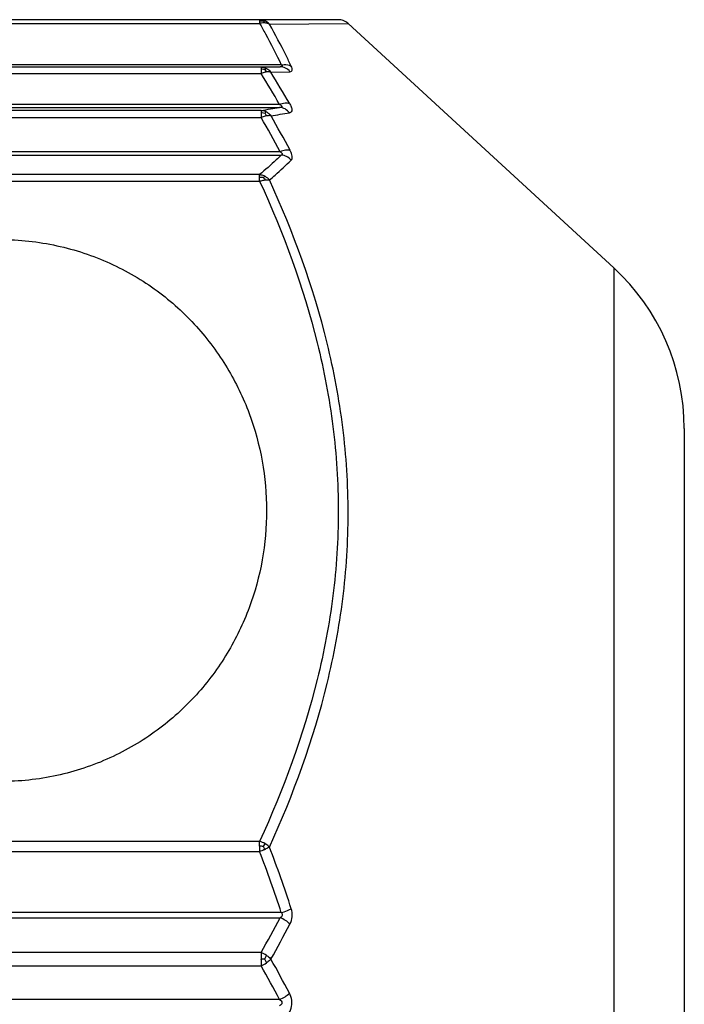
# Model space of a CAD drawing. Header units: millimetres. Extents: x 20 to 4180, y 42 to 2950.
# Tile 34 of 133: x 1774 to 1785, y 1925 to 1942. Entities that reach past the tile are written whole.
import ezdxf

# ---------------------------------------------------------------- set-up
doc = ezdxf.new("R2010")
doc.units = ezdxf.units.MM
doc.header["$LTSCALE"] = 231.275
doc.layers.add('BASE_ASM_PBL11', color=7, linetype='CONTINUOUS')
doc.layers.add('TOP_VIEW_VBL10', color=7, linetype='CONTINUOUS')

# ---------------------------------------------------------------- blocks, each defined once
blk = doc.blocks.new('BASE_ASM_PBL11', base_point=(1203.957, 1919.018))
at = {"layer": 'BASE_ASM_PBL11', "color": 7}
for p, q in [((1778.984, 1935.893), (1762.42, 1935.893)), ((1762.42, 1935.829), (1777.634, 1935.829)), ((1777.634, 1935.893), (1777.634, 1935.876)), ((1777.634, 1935.876), (1777.634, 1935.829)), ((1777.804, 1935.814), (1779.153, 1935.827)), ((1783.71, 1931.634), (1779.153, 1935.827)), ((1778.006, 1935.116), (1762.42, 1935.116)), ((1762.42, 1935.084), (1777.986, 1935.084)), ((1777.66, 1935.077), (1762.42, 1935.077)), ((1762.42, 1934.969), (1777.66, 1934.969)), ((1777.986, 1935.084), (1777.66, 1935.077)), ((1777.66, 1935.048), (1777.66, 1934.969)), ((1777.829, 1934.99), (1778.155, 1935)), ((1777.977, 1934.439), (1762.42, 1934.439)), ((1762.42, 1934.385), (1777.977, 1934.385)), ((1777.66, 1934.336), (1762.42, 1934.336)), ((1777.66, 1934.336), (1777.66, 1934.299)), ((1777.66, 1934.299), (1777.66, 1934.214)), ((1762.42, 1934.214), (1777.66, 1934.214)), ((1777.986, 1933.625), (1762.42, 1933.626)), ((1762.42, 1933.57), (1778.006, 1933.57)), ((1777.634, 1933.235), (1762.42, 1933.235)), ((1762.42, 1933.123), (1777.634, 1933.123)), ((1783.71, 1931.634), (1783.71, 1908.131)), ((1784.92, 1928.874), (1784.92, 1909.161)), ((1777.634, 1921.788), (1762.42, 1921.788)), ((1762.42, 1921.612), (1777.634, 1921.612)), ((1778.006, 1920.564), (1762.42, 1920.564)), ((1762.42, 1920.477), (1777.986, 1920.477)), ((1777.66, 1919.881), (1762.42, 1919.881)), ((1777.66, 1919.881), (1777.66, 1919.767)), ((1777.66, 1919.759), (1777.66, 1919.767)), ((1777.66, 1919.759), (1777.66, 1919.65)), ((1762.42, 1919.65), (1777.66, 1919.65)), ((1777.977, 1919.072), (1762.42, 1919.072))]:
    blk.add_line(p, q, dxfattribs=at)
blk.add_lwpolyline([(1779.153, 1935.827), (1779.147, 1935.832), (1779.13, 1935.845), (1779.112, 1935.857), (1779.091, 1935.868), (1779.07, 1935.877), (1779.048, 1935.884), (1779.026, 1935.889), (1779.004, 1935.892), (1778.984, 1935.893)], dxfattribs=at)
for centre, radius, start, end in [((1758.791, 1923.302), 22.184, 30.1351, 31.7292), ((1758.966, 1923.387), 22.146, 29.9961, 31.5992), ((1772.799, 1966.778), 32.804, 278.5217, 279.0825), ((1772.626, 1966.843), 33.013, 279.0688, 279.6268), ((1758.23, 1923.057), 22.406, 28.1435, 29.8649), ((1758.391, 1923.144), 22.384, 27.9937, 29.7246), ((1781.17, 1928.874), 3.75, 0, 47.3812), ((1777.643, 1920.477), 1.226, 87.3938, 90.3816), ((1758.243, 1914.141), 20.781, 18.0028, 21.0703), ((1758.117, 1914.18), 21.071, 17.8299, 20.8816), ((1757.875, 1931.11), 22.749, 330.423, 332.1337), ((1757.83, 1930.998), 22.937, 330.6801, 332.3907), ((1777.45, 1919.386), 0.538, 55.7537, 67.0741), ((1777.719, 1912.771), 6.996, 89.9522, 90.4816), ((1756.022, 1907.551), 24.995, 27.7315, 29.2558), ((1777.409, 1920.207), 0.611, 294.2826, 304.3391), ((1756.072, 1907.436), 24.804, 27.9767, 29.501)]:
    blk.add_arc(centre, radius, start, end, dxfattribs=at)
for points in [[(1777.727, 1935.872), (1777.698, 1935.885), (1777.666, 1935.893), (1777.634, 1935.893)], [(1777.634, 1935.876), (1777.656, 1935.877), (1777.677, 1935.874), (1777.698, 1935.868)], [(1777.804, 1935.814), (1777.783, 1935.838), (1777.756, 1935.858), (1777.727, 1935.872)], [(1777.66, 1935.077), (1777.692, 1935.077), (1777.725, 1935.069), (1777.753, 1935.054)], [(1777.634, 1933.191), (1777.656, 1933.191), (1777.677, 1933.189), (1777.698, 1933.185)], [(1777.727, 1933.205), (1777.756, 1933.189), (1777.782, 1933.167), (1777.804, 1933.141)], [(1777.727, 1921.748), (1777.698, 1921.765), (1777.667, 1921.779), (1777.634, 1921.788)], [(1777.634, 1921.703), (1777.634, 1921.673), (1777.634, 1921.642), (1777.634, 1921.612)], [(1777.727, 1921.65), (1777.718, 1921.667), (1777.709, 1921.685), (1777.698, 1921.702)]]:
    blk.add_open_spline(points, degree=3, dxfattribs=at)
for points, knots in [([(1777.727, 1935.837), (1777.719, 1935.838), (1777.688, 1935.839), (1777.657, 1935.835), (1777.634, 1935.829)], [0, 0, 0, 0, 0.239196, 1, 1, 1, 1]), ([(1777.634, 1935.829), (1777.668, 1935.771), (1777.798, 1935.536), (1777.92, 1935.297), (1778.006, 1935.116)], [0, 0, 0, 0, 0.251717, 1, 1, 1, 1]), ([(1777.698, 1935.868), (1777.701, 1935.869), (1777.71, 1935.872), (1777.72, 1935.873), (1777.728, 1935.872)], [0, 0, 0, 0, 0.27366, 1, 1, 1, 1]), ([(1777.727, 1935.837), (1777.725, 1935.84), (1777.717, 1935.852), (1777.706, 1935.862), (1777.698, 1935.868)], [0, 0, 0, 0, 0.262369, 1, 1, 1, 1]), ([(1777.804, 1935.814), (1777.798, 1935.817), (1777.774, 1935.829), (1777.747, 1935.835), (1777.727, 1935.837)], [0, 0, 0, 0, 0.235882, 1, 1, 1, 1]), ([(1778.176, 1935.097), (1778.147, 1935.157), (1778.029, 1935.4), (1777.903, 1935.638), (1777.804, 1935.814)], [0, 0, 0, 0, 0.248354, 1, 1, 1, 1]), ([(1778.006, 1935.116), (1778.009, 1935.114), (1778.015, 1935.11), (1778.021, 1935.104), (1778.024, 1935.097), (1778.021, 1935.09), (1778.015, 1935.087), (1778.003, 1935.085), (1777.993, 1935.084), (1777.986, 1935.084)], [0, 0, 0, 0, 0.161436, 0.293981, 0.391823, 0.473437, 0.572303, 0.69566, 1, 1, 1, 1]), ([(1778.006, 1935.116), (1778.022, 1935.119), (1778.078, 1935.127), (1778.139, 1935.118), (1778.176, 1935.097)], [0, 0, 0, 0, 0.273738, 1, 1, 1, 1]), ([(1777.66, 1935.077), (1777.66, 1935.077), (1777.66, 1935.074), (1777.66, 1935.069), (1777.66, 1935.059), (1777.66, 1935.052), (1777.66, 1935.048)], [0, 0, 0, 0, 0.071385, 0.263983, 0.575005, 1, 1, 1, 1]), ([(1777.66, 1935.048), (1777.666, 1935.048), (1777.688, 1935.048), (1777.709, 1935.044), (1777.724, 1935.041)], [0, 0, 0, 0, 0.277749, 1, 1, 1, 1]), ([(1777.753, 1934.995), (1777.746, 1934.994), (1777.714, 1934.988), (1777.683, 1934.978), (1777.66, 1934.969)], [0, 0, 0, 0, 0.233392, 1, 1, 1, 1]), ([(1777.724, 1935.041), (1777.727, 1935.042), (1777.736, 1935.048), (1777.746, 1935.053), (1777.753, 1935.054)], [0, 0, 0, 0, 0.294362, 1, 1, 1, 1]), ([(1777.753, 1934.995), (1777.751, 1934.999), (1777.743, 1935.015), (1777.733, 1935.03), (1777.724, 1935.041)], [0, 0, 0, 0, 0.268844, 1, 1, 1, 1]), ([(1777.753, 1935.054), (1777.76, 1935.051), (1777.789, 1935.034), (1777.814, 1935.01), (1777.829, 1934.99)], [0, 0, 0, 0, 0.246747, 1, 1, 1, 1]), ([(1777.829, 1934.99), (1777.824, 1934.992), (1777.799, 1934.998), (1777.773, 1934.997), (1777.753, 1934.995)], [0, 0, 0, 0, 0.221988, 1, 1, 1, 1]), ([(1778.155, 1935), (1778.135, 1935.026), (1778.083, 1935.068), (1778.018, 1935.084), (1777.986, 1935.084)], [0, 0, 0, 0, 0.508011, 1, 1, 1, 1]), ([(1778.155, 1935), (1778.164, 1935), (1778.181, 1935.003), (1778.196, 1935.028), (1778.191, 1935.061), (1778.182, 1935.084), (1778.176, 1935.097)], [0, 0, 0, 0, 0.206643, 0.391363, 0.643713, 1, 1, 1, 1]), ([(1777.977, 1934.439), (1778.007, 1934.451), (1778.062, 1934.467), (1778.122, 1934.466), (1778.146, 1934.458)], [0, 0, 0, 0, 0.556223, 1, 1, 1, 1]), ([(1777.977, 1934.439), (1777.986, 1934.434), (1777.999, 1934.425), (1778.012, 1934.412), (1778.02, 1934.402), (1778.014, 1934.392), (1778.003, 1934.389), (1777.991, 1934.386), (1777.982, 1934.386), (1777.977, 1934.385)], [0, 0, 0, 0, 0.311323, 0.445346, 0.547822, 0.629854, 0.735916, 0.862754, 1, 1, 1, 1]), ([(1778.146, 1934.458), (1778.158, 1934.438), (1778.173, 1934.409), (1778.185, 1934.37), (1778.189, 1934.341), (1778.183, 1934.313), (1778.164, 1934.298), (1778.152, 1934.295), (1778.146, 1934.294)], [0, 0, 0, 0, 0.358886, 0.507326, 0.633105, 0.821615, 0.906471, 1, 1, 1, 1]), ([(1777.66, 1934.336), (1777.684, 1934.335), (1777.717, 1934.328), (1777.746, 1934.314), (1777.753, 1934.31)], [0, 0, 0, 0, 0.745682, 1, 1, 1, 1]), ([(1777.66, 1934.299), (1777.666, 1934.299), (1777.688, 1934.299), (1777.709, 1934.295), (1777.724, 1934.291)], [0, 0, 0, 0, 0.277721, 1, 1, 1, 1]), ([(1777.724, 1934.291), (1777.727, 1934.294), (1777.736, 1934.301), (1777.746, 1934.307), (1777.753, 1934.31)], [0, 0, 0, 0, 0.293506, 1, 1, 1, 1]), ([(1777.753, 1934.242), (1777.751, 1934.247), (1777.743, 1934.264), (1777.733, 1934.28), (1777.724, 1934.291)], [0, 0, 0, 0, 0.267494, 1, 1, 1, 1]), ([(1777.753, 1934.31), (1777.76, 1934.306), (1777.789, 1934.287), (1777.814, 1934.263), (1777.829, 1934.242)], [0, 0, 0, 0, 0.246191, 1, 1, 1, 1]), ([(1778.146, 1934.294), (1778.126, 1934.321), (1778.075, 1934.366), (1778.009, 1934.384), (1777.977, 1934.385)], [0, 0, 0, 0, 0.510518, 1, 1, 1, 1]), ([(1777.753, 1934.242), (1777.746, 1934.241), (1777.714, 1934.234), (1777.683, 1934.224), (1777.66, 1934.214)], [0, 0, 0, 0, 0.233808, 1, 1, 1, 1]), ([(1777.829, 1934.242), (1777.824, 1934.243), (1777.798, 1934.247), (1777.773, 1934.245), (1777.753, 1934.242)], [0, 0, 0, 0, 0.219792, 1, 1, 1, 1]), ([(1778.155, 1933.65), (1778.131, 1933.656), (1778.071, 1933.653), (1778.016, 1933.637), (1777.986, 1933.625)], [0, 0, 0, 0, 0.443105, 1, 1, 1, 1]), ([(1777.986, 1933.625), (1777.993, 1933.621), (1778.003, 1933.614), (1778.015, 1933.603), (1778.022, 1933.595), (1778.024, 1933.587), (1778.02, 1933.576), (1778.012, 1933.572), (1778.006, 1933.57)], [0, 0, 0, 0, 0.314157, 0.46003, 0.589118, 0.694437, 0.786926, 1, 1, 1, 1]), ([(1778.176, 1933.483), (1778.183, 1933.49), (1778.194, 1933.512), (1778.193, 1933.553), (1778.18, 1933.6), (1778.165, 1933.633), (1778.155, 1933.65)], [0, 0, 0, 0, 0.174872, 0.393867, 0.670733, 1, 1, 1, 1]), ([(1778.006, 1933.57), (1777.977, 1933.542), (1777.857, 1933.426), (1777.732, 1933.316), (1777.634, 1933.235)], [0, 0, 0, 0, 0.242911, 1, 1, 1, 1]), ([(1777.804, 1933.141), (1777.837, 1933.169), (1777.964, 1933.279), (1778.087, 1933.394), (1778.176, 1933.483)], [0, 0, 0, 0, 0.256975, 1, 1, 1, 1]), ([(1778.176, 1933.483), (1778.154, 1933.507), (1778.101, 1933.548), (1778.038, 1933.567), (1778.006, 1933.57)], [0, 0, 0, 0, 0.505742, 1, 1, 1, 1]), ([(1777.634, 1933.235), (1777.658, 1933.232), (1777.69, 1933.224), (1777.719, 1933.209), (1777.727, 1933.205)], [0, 0, 0, 0, 0.745961, 1, 1, 1, 1]), ([(1777.634, 1933.191), (1777.634, 1933.196), (1777.634, 1933.21), (1777.634, 1933.225), (1777.634, 1933.235)], [0, 0, 0, 0, 0.311548, 1, 1, 1, 1]), ([(1777.634, 1933.123), (1777.634, 1933.129), (1777.634, 1933.152), (1777.634, 1933.175), (1777.634, 1933.191)], [0, 0, 0, 0, 0.27814, 1, 1, 1, 1]), ([(1777.634, 1933.123), (1777.642, 1933.125), (1777.673, 1933.133), (1777.704, 1933.139), (1777.727, 1933.141)], [0, 0, 0, 0, 0.262369, 1, 1, 1, 1]), ([(1777.634, 1933.123), (1778.045, 1932.229), (1778.557, 1930.839), (1778.921, 1928.914), (1779.015, 1927.455), (1778.921, 1925.997), (1778.557, 1924.072), (1778.045, 1922.682), (1777.634, 1921.788)], [0, 0, 0, 0, 0.251406, 0.37595, 0.49999, 0.624034, 0.748585, 1, 1, 1, 1]), ([(1777.698, 1933.185), (1777.701, 1933.187), (1777.71, 1933.194), (1777.719, 1933.201), (1777.727, 1933.205)], [0, 0, 0, 0, 0.27926, 1, 1, 1, 1]), ([(1777.698, 1933.185), (1777.701, 1933.181), (1777.712, 1933.168), (1777.721, 1933.153), (1777.728, 1933.142)], [0, 0, 0, 0, 0.240912, 1, 1, 1, 1]), ([(1777.727, 1933.141), (1777.734, 1933.142), (1777.76, 1933.144), (1777.786, 1933.144), (1777.804, 1933.141)], [0, 0, 0, 0, 0.278507, 1, 1, 1, 1]), ([(1777.804, 1921.69), (1778.215, 1922.594), (1778.727, 1924.001), (1779.091, 1925.948), (1779.184, 1927.422), (1779.091, 1928.896), (1778.727, 1930.838), (1778.215, 1932.241), (1777.804, 1933.141)], [0, 0, 0, 0, 0.25152, 0.376275, 0.500526, 0.624695, 0.749222, 1, 1, 1, 1]), ([(1773.187, 1932.118), (1773.512, 1932.118), (1774.159, 1932.048), (1775.074, 1931.745), (1775.887, 1931.268), (1776.567, 1930.652), (1777.099, 1929.934), (1777.6, 1928.894), (1777.855, 1927.466), (1777.6, 1926.039), (1777.099, 1924.998), (1776.567, 1924.28), (1775.887, 1923.665), (1775.074, 1923.188), (1774.159, 1922.884), (1773.512, 1922.815), (1773.187, 1922.815)], [0, 0, 0, 0, 0.067361, 0.133774, 0.198588, 0.261578, 0.322874, 0.382826, 0.5, 0.617174, 0.677126, 0.738422, 0.801412, 0.866226, 0.932639, 1, 1, 1, 1]), ([(1777.634, 1921.703), (1777.634, 1921.718), (1777.635, 1921.746), (1777.634, 1921.774), (1777.634, 1921.788)], [0, 0, 0, 0, 0.516234, 1, 1, 1, 1]), ([(1777.727, 1921.65), (1777.719, 1921.646), (1777.689, 1921.633), (1777.658, 1921.621), (1777.634, 1921.612)], [0, 0, 0, 0, 0.244051, 1, 1, 1, 1]), ([(1777.698, 1921.702), (1777.701, 1921.706), (1777.711, 1921.721), (1777.721, 1921.737), (1777.728, 1921.748)], [0, 0, 0, 0, 0.258634, 1, 1, 1, 1]), ([(1777.804, 1921.69), (1777.798, 1921.696), (1777.775, 1921.718), (1777.748, 1921.736), (1777.727, 1921.748)], [0, 0, 0, 0, 0.23874, 1, 1, 1, 1]), ([(1777.804, 1921.69), (1777.798, 1921.687), (1777.773, 1921.672), (1777.747, 1921.659), (1777.727, 1921.65)], [0, 0, 0, 0, 0.227794, 1, 1, 1, 1]), ([(1778.006, 1920.564), (1778.022, 1920.569), (1778.08, 1920.588), (1778.136, 1920.611), (1778.176, 1920.632)], [0, 0, 0, 0, 0.270052, 1, 1, 1, 1]), ([(1778.155, 1920.368), (1778.176, 1920.407), (1778.201, 1920.496), (1778.19, 1920.588), (1778.176, 1920.632)], [0, 0, 0, 0, 0.487248, 1, 1, 1, 1]), ([(1778.006, 1920.564), (1778.013, 1920.558), (1778.024, 1920.542), (1778.023, 1920.514), (1778.008, 1920.492), (1777.994, 1920.481), (1777.986, 1920.477)], [0, 0, 0, 0, 0.253198, 0.50518, 0.753412, 1, 1, 1, 1]), ([(1778.155, 1920.368), (1778.132, 1920.391), (1778.079, 1920.433), (1778.018, 1920.464), (1777.986, 1920.477)], [0, 0, 0, 0, 0.483947, 1, 1, 1, 1]), ([(1777.724, 1919.767), (1777.727, 1919.772), (1777.737, 1919.793), (1777.747, 1919.815), (1777.753, 1919.831)], [0, 0, 0, 0, 0.257431, 1, 1, 1, 1]), ([(1777.753, 1919.703), (1777.751, 1919.708), (1777.742, 1919.73), (1777.732, 1919.751), (1777.724, 1919.767)], [0, 0, 0, 0, 0.242742, 1, 1, 1, 1]), ([(1777.753, 1919.831), (1777.76, 1919.826), (1777.787, 1919.806), (1777.812, 1919.784), (1777.829, 1919.766)], [0, 0, 0, 0, 0.262047, 1, 1, 1, 1]), ([(1777.829, 1919.766), (1777.824, 1919.761), (1777.8, 1919.737), (1777.774, 1919.717), (1777.753, 1919.703)], [0, 0, 0, 0, 0.233799, 1, 1, 1, 1]), ([(1777.977, 1919.072), (1778.009, 1919.086), (1778.069, 1919.118), (1778.123, 1919.159), (1778.146, 1919.182)], [0, 0, 0, 0, 0.520175, 1, 1, 1, 1]), ([(1777.977, 1919.072), (1777.996, 1919.06), (1778.023, 1919.035), (1778.015, 1919), (1778.001, 1918.981), (1777.987, 1918.97), (1777.977, 1918.964)], [0, 0, 0, 0, 0.492264, 0.620472, 0.748, 1, 1, 1, 1]), ([(1778.187, 1919.018), (1778.187, 1919.032), (1778.184, 1919.089), (1778.166, 1919.145), (1778.146, 1919.182)], [0, 0, 0, 0, 0.257951, 1, 1, 1, 1]), ([(1778.146, 1918.854), (1778.153, 1918.866), (1778.177, 1918.918), (1778.188, 1918.975), (1778.187, 1919.018)], [0, 0, 0, 0, 0.241811, 1, 1, 1, 1])]:
    blk.add_open_spline(points, degree=3, knots=knots, dxfattribs=at)
blk = doc.blocks.new('TOP_VIEW_VBL10', base_point=(1203.957, 1919.018))
at = {"layer": 'BASE_ASM_PBL11'}
blk.add_blockref('BASE_ASM_PBL11', (1203.957, 1919.018), dxfattribs=at)

msp = doc.modelspace()

# ---------------------------------------------------------------- block references
at = {"layer": 'TOP_VIEW_VBL10'}
msp.add_blockref('TOP_VIEW_VBL10', (1204.412, 1925), dxfattribs=at)

doc.saveas('drawing.dxf')
